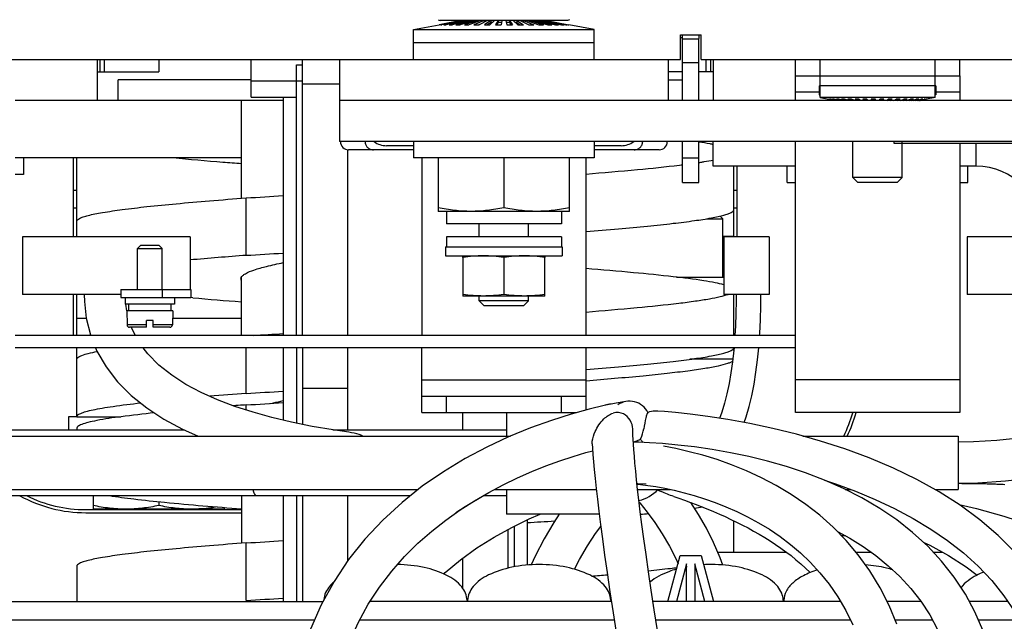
# Model space of a CAD drawing. Header units: millimetres. Extents: x 0 to 1980, y 0 to 1400.
# Tile 9 of 12: x 1159 to 1279, y 644 to 717. Entities that reach past the tile are written whole.
import ezdxf

# ---------------------------------------------------------------- set-up
doc = ezdxf.new("R2010")
doc.units = ezdxf.units.MM
doc.header["$LTSCALE"] = 108.9
doc.layers.get('0').update_dxf_attribs({"linetype": 'CONTINUOUS'})
for name, color, linetype in [('00_COMPONENTS', 7, 'CONTINUOUS'), ('03_AXES', 7, 'CONTINUOUS'), ('3_ALL_AXES', 7, 'CONTINUOUS'), ('AXE', 7, 'CONTINUOUS'), ('CHAMFER', 7, 'CONTINUOUS'), ('DRAFT', 7, 'CONTINUOUS'), ('ROUND', 7, 'CONTINUOUS')]:
    doc.layers.add(name, color=color, linetype=linetype)

msp = doc.modelspace()

# ---------------------------------------------------------------- linework, layer by layer
at = {"color": 7, "linetype": 'Continuous'}
for p, q in [((1212.49, 717.29), (1209.8, 716.76)), ((1212.53, 717.29), (1209.86, 716.76)), ((1212.61, 717.29), (1209.98, 716.76)), ((1212.73, 717.29), (1210.15, 716.76)), ((1212.88, 717.29), (1210.39, 716.76)), ((1213.08, 717.29), (1210.68, 716.76)), ((1213.3, 717.29), (1211.03, 716.76)), ((1213.56, 717.29), (1211.42, 716.76)), ((1213.85, 717.29), (1211.86, 716.76)), ((1214.18, 717.29), (1212.35, 716.76)), ((1212.49, 717.29), (1212.49, 717.28)), ((1212.61, 717.29), (1212.61, 717.26)), ((1212.69, 717.29), (1212.69, 717.28)), ((1214.52, 717.29), (1212.88, 716.76)), ((1212.88, 717.29), (1212.88, 717.24)), ((1213.3, 717.29), (1213.3, 717.22)), ((1214.89, 717.29), (1213.44, 716.76)), ((1213.85, 717.29), (1213.85, 717.19)), ((1215.29, 717.29), (1214.04, 716.76)), ((1214.52, 717.29), (1214.52, 717.15)), ((1215.7, 717.29), (1214.67, 716.76)), ((1215.29, 717.29), (1215.29, 717.08)), ((1216.12, 717.29), (1215.31, 716.76)), ((1216.12, 717.03), (1215.71, 716.76)), ((1216.56, 717.29), (1215.98, 716.76)), ((1216.12, 717.29), (1216.12, 717.03)), ((1216.28, 717.03), (1216.12, 717.03)), ((1217.01, 717.29), (1216.66, 716.76)), ((1217.01, 717.03), (1216.83, 716.76)), ((1217.01, 717.29), (1217.01, 717.03)), ((1217.4, 717.03), (1217.01, 717.03)), ((1217.46, 717.29), (1217.34, 716.76)), ((1217.92, 717.29), (1218.03, 716.76)), ((1218.37, 717.03), (1217.97, 717.03)), ((1218.37, 717.29), (1218.72, 716.76)), ((1218.37, 717.29), (1218.37, 717.03)), ((1218.37, 717.03), (1218.55, 716.76)), ((1218.81, 717.29), (1219.4, 716.76)), ((1219.25, 717.03), (1219.1, 717.03)), ((1219.25, 717.29), (1220.06, 716.76)), ((1219.25, 717.29), (1219.25, 717.03)), ((1219.25, 717.03), (1219.67, 716.76)), ((1219.68, 717.29), (1220.71, 716.76)), ((1220.09, 717.29), (1221.34, 716.76)), ((1220.09, 717.29), (1220.09, 717.08)), ((1220.48, 717.29), (1221.93, 716.76)), ((1220.85, 717.29), (1222.5, 716.76)), ((1220.85, 717.29), (1220.85, 717.15)), ((1221.2, 717.29), (1223.03, 716.76)), ((1221.52, 717.29), (1223.51, 716.76)), ((1221.52, 717.29), (1221.52, 717.19)), ((1221.81, 717.29), (1223.96, 716.76)), ((1222.07, 717.29), (1224.35, 716.76)), ((1222.07, 717.29), (1222.07, 717.22)), ((1222.3, 717.29), (1224.7, 716.76)), ((1222.49, 717.29), (1224.99, 716.76)), ((1222.49, 717.29), (1222.49, 717.24)), ((1222.65, 717.29), (1225.22, 716.76)), ((1222.69, 717.29), (1222.69, 717.28)), ((1222.77, 717.29), (1225.4, 716.76)), ((1222.77, 717.29), (1222.77, 717.26)), ((1222.84, 717.29), (1225.52, 716.76)), ((1222.88, 717.29), (1225.58, 716.76)), ((1222.88, 717.29), (1222.88, 717.28)), ((1206.69, 716.17), (1209.8, 716.77)), ((1206.69, 716.17), (1228.69, 716.17)), ((1206.69, 712.54), (1206.69, 716.17)), ((1209.8, 716.76), (1209.86, 716.76)), ((1209.98, 716.76), (1210.15, 716.76)), ((1210.39, 716.76), (1210.68, 716.76)), ((1211.03, 716.76), (1211.42, 716.76)), ((1211.86, 716.76), (1212.35, 716.76)), ((1212.88, 716.76), (1213.44, 716.76)), ((1214.04, 716.76), (1214.67, 716.76)), ((1214.74, 716.8), (1214.65, 716.76)), ((1215.31, 716.76), (1215.98, 716.76)), ((1216.66, 716.76), (1217.34, 716.76)), ((1218.03, 716.76), (1218.72, 716.76)), ((1219.4, 716.76), (1220.06, 716.76)), ((1220.63, 716.8), (1220.73, 716.76)), ((1220.71, 716.76), (1221.34, 716.76)), ((1221.93, 716.76), (1222.5, 716.76)), ((1223.03, 716.76), (1223.51, 716.76)), ((1223.96, 716.76), (1224.35, 716.76)), ((1224.7, 716.76), (1224.99, 716.76)), ((1225.22, 716.76), (1225.4, 716.76)), ((1225.52, 716.76), (1225.58, 716.76)), ((1228.69, 716.17), (1225.58, 716.77)), ((1228.69, 712.54), (1228.69, 716.17)), ((1228.69, 714.54), (1206.69, 714.54)), ((1239.19, 715.54), (1241.69, 715.54)), ((1239.19, 712.54), (1239.19, 715.54)), ((1239.44, 707.54), (1239.44, 715.54)), ((1239.44, 715.04), (1241.44, 715.04)), ((1241.44, 715.54), (1241.44, 715.07)), ((1241.44, 707.54), (1241.44, 715.04)), ((1241.69, 712.54), (1241.69, 715.54)), ((1126.69, 712.54), (1239.19, 712.54)), ((1168.19, 712.54), (1168.19, 707.54)), ((1169.08, 711.04), (1169.08, 712.54)), ((1175.68, 712.54), (1175.68, 711.04)), ((1186.93, 707.94), (1186.93, 712.54)), ((1193.18, 678.94), (1193.18, 712.54)), ((1197.69, 712.54), (1197.69, 702.54)), ((1237.69, 712.54), (1237.69, 707.54)), ((1239.44, 712.15), (1241.44, 712.15)), ((1241.69, 712.54), (1354.19, 712.54)), ((1242.28, 712.54), (1242.28, 711.04)), ((1243.19, 712.54), (1243.19, 707.54)), ((1253.19, 710.54), (1253.19, 712.54)), ((1256.19, 707.91), (1256.19, 712.54)), ((1270.19, 707.91), (1270.19, 712.54)), ((1273.19, 710.54), (1273.19, 712.54)), ((1168.19, 711.04), (1175.68, 711.04)), ((1192.43, 711.89), (1193.18, 711.89)), ((1192.43, 678.94), (1192.43, 711.89)), ((1239.44, 711.04), (1237.69, 711.04)), ((1243.19, 711.04), (1241.44, 711.04)), ((1186.93, 710.04), (1170.73, 710.04)), ((1170.73, 707.54), (1170.73, 710.04)), ((1186.93, 709.93), (1192.43, 709.93)), ((1193.18, 709.9), (1192.43, 709.9)), ((1237.69, 710.04), (1239.44, 710.04)), ((1270.19, 709.34), (1256.19, 709.34)), ((1190.83, 707.54), (1158.19, 707.54)), ((1185.73, 695.64), (1185.73, 707.54)), ((1186.93, 707.94), (1192.43, 707.94)), ((1190.83, 707.94), (1190.83, 678.94)), ((1352.69, 707.54), (1197.69, 707.54)), ((1270.19, 707.91), (1256.19, 707.91)), ((1256.19, 707.91), (1257.25, 707.69)), ((1257.3, 707.69), (1257.25, 707.69)), ((1258, 707.54), (1257.25, 707.69)), ((1258.04, 707.54), (1257.3, 707.69)), ((1257.52, 707.69), (1257.39, 707.69)), ((1258.12, 707.54), (1257.39, 707.69)), ((1258.23, 707.54), (1257.52, 707.69)), ((1257.92, 707.69), (1257.7, 707.69)), ((1258.39, 707.54), (1257.7, 707.69)), ((1258.58, 707.54), (1257.92, 707.69)), ((1258.47, 707.69), (1258.18, 707.69)), ((1258.81, 707.54), (1258.18, 707.69)), ((1259.07, 707.54), (1258.47, 707.69)), ((1259.17, 707.69), (1258.81, 707.69)), ((1259.36, 707.54), (1258.81, 707.69)), ((1259.68, 707.54), (1259.17, 707.69)), ((1260, 707.69), (1259.57, 707.69)), ((1260.03, 707.54), (1259.57, 707.69)), ((1260.4, 707.54), (1260, 707.69)), ((1260.91, 707.69), (1260.44, 707.69)), ((1260.79, 707.54), (1260.44, 707.69)), ((1261.2, 707.54), (1260.91, 707.69)), ((1261.9, 707.69), (1261.4, 707.69)), ((1261.63, 707.54), (1261.4, 707.69)), ((1262, 707.54), (1261.77, 707.69)), ((1262.06, 707.54), (1261.9, 707.69)), ((1262.93, 707.69), (1262.41, 707.69)), ((1262.51, 707.54), (1262.41, 707.69)), ((1262.67, 707.54), (1262.57, 707.69)), ((1262.96, 707.54), (1262.93, 707.69)), ((1263.42, 707.54), (1263.45, 707.69)), ((1263.96, 707.69), (1263.45, 707.69)), ((1263.7, 707.54), (1263.8, 707.69)), ((1263.87, 707.54), (1263.96, 707.69)), ((1264.31, 707.54), (1264.48, 707.69)), ((1264.38, 707.54), (1264.6, 707.69)), ((1264.98, 707.69), (1264.48, 707.69)), ((1264.75, 707.54), (1264.98, 707.69)), ((1265.18, 707.54), (1265.46, 707.69)), ((1265.93, 707.69), (1265.46, 707.69)), ((1265.59, 707.54), (1265.93, 707.69)), ((1265.98, 707.54), (1266.38, 707.69)), ((1266.35, 707.54), (1266.81, 707.69)), ((1266.81, 707.69), (1266.38, 707.69)), ((1266.7, 707.54), (1267.2, 707.69)), ((1267.02, 707.54), (1267.57, 707.69)), ((1267.57, 707.69), (1267.2, 707.69)), ((1267.31, 707.54), (1267.9, 707.69)), ((1267.57, 707.54), (1268.2, 707.69)), ((1267.8, 707.54), (1268.46, 707.69)), ((1268.2, 707.69), (1267.9, 707.69)), ((1267.99, 707.54), (1268.68, 707.69)), ((1268.14, 707.54), (1268.86, 707.69)), ((1268.26, 707.54), (1268.99, 707.69)), ((1268.34, 707.54), (1269.08, 707.69)), ((1268.38, 707.54), (1269.13, 707.69)), ((1268.68, 707.69), (1268.46, 707.69)), ((1268.99, 707.69), (1268.86, 707.69)), ((1269.13, 707.69), (1269.08, 707.69)), ((1270.19, 707.91), (1269.13, 707.69)), ((1352.69, 702.54), (1197.69, 702.54)), ((1206.69, 702.54), (1206.69, 700.54)), ((1228.69, 702.54), (1228.69, 700.54)), ((1239.44, 697.54), (1239.44, 702.54)), ((1241.44, 697.54), (1241.44, 702.54)), ((1243.19, 699.54), (1243.19, 702.54)), ((1260.19, 698.15), (1260.19, 702.54)), ((1265.19, 702.29), (1265.19, 702.54)), ((1198.68, 678.94), (1198.68, 701.54)), ((1206.69, 701.54), (1198.79, 701.54)), ((1206.69, 702.04), (1203.41, 702.04)), ((1231.96, 702.04), (1228.69, 702.04)), ((1236.59, 701.54), (1228.69, 701.54)), ((1285.19, 702.29), (1265.19, 702.29)), ((1266.19, 698.15), (1266.19, 702.29)), ((1185.73, 700.54), (1158.19, 700.54)), ((1159.19, 700.54), (1159.19, 698.54)), ((1165.28, 690.94), (1165.28, 700.54)), ((1165.68, 690.94), (1165.68, 700.54)), ((1228.69, 700.54), (1206.69, 700.54)), ((1207.69, 700.54), (1207.69, 678.94)), ((1209.69, 700.54), (1209.69, 694.04)), ((1217.69, 700.54), (1217.69, 694.49)), ((1225.69, 694.04), (1225.69, 700.54)), ((1227.69, 678.94), (1227.69, 700.54)), ((1239.44, 700.54), (1241.44, 700.54)), ((1245.68, 691.04), (1245.68, 699.54)), ((1246.08, 690.94), (1246.08, 699.54)), ((1252.19, 697.54), (1252.19, 699.54)), ((1274.19, 697.54), (1274.19, 699.54)), ((1159.19, 698.54), (1158.19, 698.54)), ((1266.19, 698.15), (1260.19, 698.15)), ((1260.8, 697.54), (1260.19, 698.15)), ((1265.58, 697.54), (1266.19, 698.15)), ((1165.28, 696.64), (1165.68, 696.64)), ((1239.44, 697.54), (1241.44, 697.54)), ((1245.68, 696.64), (1246.08, 696.64)), ((1252.19, 697.54), (1253.19, 697.54)), ((1265.58, 697.54), (1260.8, 697.54)), ((1273.19, 697.54), (1274.19, 697.54)), ((1186.31, 688.68), (1186.31, 695.68)), ((1165.68, 694.44), (1165.28, 694.44)), ((1246.08, 694.44), (1245.68, 694.44)), ((1225.69, 694.04), (1209.69, 694.04)), ((1210.69, 694.04), (1210.69, 692.54)), ((1224.69, 694.04), (1224.69, 692.54)), ((1224.69, 692.54), (1210.69, 692.54)), ((1214.69, 690.94), (1214.69, 692.54)), ((1220.69, 690.94), (1220.69, 692.54)), ((1179.49, 690.94), (1159.09, 690.94)), ((1159.09, 690.94), (1159.09, 683.94)), ((1179.49, 690.94), (1179.49, 684.54)), ((1224.69, 690.94), (1210.69, 690.94)), ((1210.69, 690.94), (1210.69, 689.74)), ((1224.69, 690.94), (1224.69, 689.74)), ((1249.98, 690.94), (1244.48, 690.94)), ((1244.48, 690.94), (1244.48, 683.94)), ((1249.98, 690.94), (1249.98, 683.94)), ((1294.49, 690.94), (1274.09, 690.94)), ((1274.09, 690.94), (1274.09, 683.94)), ((1185.73, 678.94), (1185.73, 686.01)), ((1238.72, 686.04), (1244.48, 686.04)), ((1171.07, 684.54), (1179.57, 684.54)), ((1171.07, 684.54), (1171.07, 683.54)), ((1179.57, 684.54), (1179.57, 683.54)), ((1171.07, 683.94), (1159.09, 683.94)), ((1165.28, 678.94), (1165.28, 683.94)), ((1165.68, 678.94), (1165.68, 683.94)), ((1171.07, 683.54), (1179.57, 683.54)), ((1171.57, 683.54), (1171.57, 682.74)), ((1177.57, 683.54), (1177.57, 682.74)), ((1179.82, 683.52), (1179.57, 683.54)), ((1214.69, 683.15), (1214.69, 683.74)), ((1220.69, 683.15), (1220.69, 683.74)), ((1249.98, 683.94), (1244.48, 683.94)), ((1245.68, 678.94), (1245.68, 683.94)), ((1286.07, 683.94), (1274.09, 683.94)), ((1177.57, 682.74), (1171.57, 682.74)), ((1171.78, 681.94), (1171.67, 682.75)), ((1171.97, 682.74), (1171.97, 681.94)), ((1177.16, 682.74), (1177.16, 681.94)), ((1220.69, 683.15), (1214.69, 683.15)), ((1215.3, 682.54), (1214.69, 683.15)), ((1220.08, 682.54), (1215.3, 682.54)), ((1220.08, 682.54), (1220.69, 683.15)), ((1253.19, 678.94), (1158.19, 678.94)), ((1253.19, 677.44), (1158.19, 677.44)), ((1165.68, 669.04), (1165.68, 677.44)), ((1186.31, 671.88), (1186.31, 677.44)), ((1190.83, 677.44), (1190.83, 668.62)), ((1192.43, 677.44), (1192.43, 668.26)), ((1193.18, 677.44), (1193.18, 668.11)), ((1198.68, 667.44), (1198.68, 677.44)), ((1207.69, 669.54), (1207.69, 677.44)), ((1227.69, 669.85), (1227.69, 677.44)), ((1245.68, 677.09), (1245.68, 677.44)), ((1245.56, 676.04), (1240.31, 676.04)), ((1193.18, 672.54), (1198.68, 672.54)), ((1207.69, 671.54), (1227.69, 671.54)), ((1210.69, 669.54), (1210.69, 671.54)), ((1224.69, 669.54), (1224.69, 671.54)), ((1186.31, 669.86), (1186.31, 670.48)), ((1229.9, 670.4), (1228.06, 669.95)), ((1231.35, 670.7), (1229.9, 670.4)), ((1165.67, 669.04), (1164.68, 669.04)), ((1164.68, 669.04), (1164.68, 667.44)), ((1165.68, 669.04), (1171.04, 669.04)), ((1212.68, 667.44), (1212.68, 669.54)), ((1217.99, 669.54), (1217.99, 666.69)), ((1147.42, 667.44), (1178.8, 667.44)), ((1165.68, 667.64), (1165.68, 667.44)), ((1196.88, 667.44), (1217.99, 667.44)), ((1198.8, 667.15), (1196.91, 667.43)), ((1234.13, 665.93), (1233.45, 665.94)), ((1235.41, 665.88), (1234.13, 665.93)), ((1237.02, 665.77), (1235.41, 665.88)), ((1227.68, 664.67), (1228.51, 664.9)), ((1272.99, 660.94), (1273.21, 660.94)), ((1273.21, 660.94), (1273.43, 660.93)), ((1273.43, 660.93), (1273.64, 660.93)), ((1273.64, 660.93), (1273.86, 660.93)), ((1273.86, 660.93), (1274.07, 660.93)), ((1274.07, 660.93), (1274.28, 660.93)), ((1274.28, 660.93), (1274.49, 660.93)), ((1274.49, 660.93), (1274.7, 660.93)), ((1274.7, 660.93), (1274.91, 660.92)), ((1274.91, 660.92), (1275.12, 660.92)), ((1275.12, 660.92), (1275.32, 660.92)), ((1275.32, 660.92), (1275.53, 660.91)), ((1275.53, 660.91), (1275.73, 660.91)), ((1275.73, 660.91), (1275.94, 660.9)), ((1275.94, 660.9), (1276.14, 660.9)), ((1276.14, 660.9), (1276.34, 660.9)), ((1276.34, 660.9), (1276.54, 660.89)), ((1276.54, 660.89), (1276.74, 660.88)), ((1276.74, 660.88), (1276.94, 660.88)), ((1276.94, 660.88), (1277.14, 660.87)), ((1277.14, 660.87), (1277.33, 660.87)), ((1277.33, 660.87), (1277.53, 660.86)), ((1277.53, 660.86), (1277.72, 660.85)), ((1277.72, 660.85), (1277.92, 660.85)), ((1277.92, 660.85), (1278.11, 660.84)), ((1278.11, 660.84), (1278.3, 660.83)), ((1278.3, 660.83), (1278.49, 660.82)), ((1278.49, 660.82), (1278.68, 660.81)), ((1112.99, 659.44), (1206.33, 659.44)), ((1167.68, 659.44), (1167.68, 657.79)), ((1185.73, 659.44), (1185.73, 653.64)), ((1190.83, 659.44), (1190.83, 646.54)), ((1192.43, 659.44), (1192.43, 646.54)), ((1193.18, 659.44), (1193.18, 646.54)), ((1198.68, 651.48), (1198.68, 659.44)), ((1215.17, 659.44), (1217.99, 659.44)), ((1217.99, 660.19), (1217.99, 657.19)), ((1175.68, 658.7), (1175.68, 658.24)), ((1234.16, 658.65), (1234.24, 658.56)), ((1166.78, 657.74), (1185.73, 657.74)), ((1166.78, 657.36), (1185.73, 657.36)), ((1183.68, 657.79), (1167.68, 657.79)), ((1183.68, 657.79), (1183.68, 657.99)), ((1229.3, 657.19), (1217.99, 657.19)), ((1220.53, 656.48), (1220.53, 650.98)), ((1245.68, 652.54), (1245.68, 656.38)), ((1218.18, 655.3), (1218.18, 650.59)), ((1218.93, 655.69), (1218.93, 650.77)), ((1186.31, 646.68), (1186.31, 653.68)), ((1259.27, 654.54), (1258.82, 654.54)), ((1237.84, 653.3), (1238.65, 651.72)), ((1212.68, 648.17), (1212.68, 651.82)), ((1221.49, 652.06), (1221.02, 651.01)), ((1237.67, 646.54), (1239.17, 652.14)), ((1238.65, 651.72), (1238.9, 651.13)), ((1239.94, 651.14), (1238.71, 646.54)), ((1239.17, 652.14), (1241.71, 652.14)), ((1239.94, 646.54), (1239.94, 651.14)), ((1242.17, 646.54), (1240.94, 651.14)), ((1240.94, 651.14), (1240.94, 646.54)), ((1241.71, 652.14), (1243.21, 646.54)), ((1165.68, 650.84), (1165.68, 646.54)), ((1269.54, 644.93), (1270.5, 643.16))]:
    msp.add_line(p, q, dxfattribs=at)
at = {"color": 9, "linetype": 'Continuous'}
for p, q in [((1239.19, 715.19), (1239.44, 715.19)), ((1168.48, 712.54), (1168.48, 711.04)), ((1242.88, 711.04), (1242.88, 712.54)), ((1197.69, 709.54), (1193.18, 709.54)), ((1256.09, 708.54), (1253.19, 708.54)), ((1273.19, 708.54), (1270.29, 708.54)), ((1266.19, 702.29), (1266.19, 702.54)), ((1275.19, 699.54), (1275.19, 702.29)), ((1244.35, 691.04), (1245.68, 691.04)), ((1176.07, 684.54), (1176.07, 683.54)), ((1207.69, 673.54), (1227.69, 673.54)), ((1273.19, 673.54), (1253.19, 673.54)), ((1275.19, 649.84), (1275.19, 649.68))]:
    msp.add_line(p, q, dxfattribs=at)
at = {"color": 3, "linetype": 'Continuous'}
for p, q in [((1253.19, 710.54), (1273.19, 710.54)), ((1253.19, 707.54), (1253.19, 710.54)), ((1273.19, 710.54), (1273.19, 707.54)), ((1253.19, 669.54), (1253.19, 702.54)), ((1273.19, 702.29), (1273.19, 669.54)), ((1253.19, 699.54), (1243.19, 699.54)), ((1275.19, 699.54), (1273.19, 699.54)), ((1165.68, 681.04), (1166.85, 681.04)), ((1177.35, 681.04), (1185.73, 681.04)), ((1207.69, 669.54), (1226.53, 669.54)), ((1273.19, 669.54), (1253.19, 669.54)), ((1243.74, 652.54), (1252.12, 652.54)), ((1260.58, 652.54), (1262.41, 652.54)), ((1269.98, 652.54), (1271.15, 652.54))]:
    msp.add_line(p, q, dxfattribs=at)
at = {"color": 7, "linetype": 'Continuous'}
for points in [[(1166.59, 683.94), (1166.61, 683.09), (1166.84, 681.06), (1167.35, 679.02), (1167.38, 678.94)], [(1245.98, 683.94), (1245.98, 683.16), (1245.95, 681.62), (1245.89, 680.11), (1245.82, 678.94)], [(1248.83, 678.94), (1248.85, 679.19), (1248.93, 680.85), (1248.97, 682.54), (1248.98, 683.94)], [(1272.99, 660.94), (1275.39, 660.99), (1278.77, 661.22), (1281.98, 661.6), (1285.04, 662.1), (1288, 662.71), (1290.82, 663.43), (1293.53, 664.25), (1296.12, 665.17), (1298.58, 666.2), (1300.92, 667.33), (1303.12, 668.59), (1305.16, 669.97), (1307.03, 671.49), (1308.69, 673.13), (1310.13, 674.92), (1311.31, 676.83), (1312.19, 678.84), (1312.76, 680.9), (1313.04, 682.97), (1313.07, 683.94)], [(1308.07, 683.94), (1308.03, 683), (1307.73, 681.32), (1307.12, 679.63), (1306.19, 678.01), (1305.02, 676.52), (1303.62, 675.15), (1302.06, 673.9), (1300.36, 672.76), (1298.53, 671.73), (1296.6, 670.79), (1294.56, 669.93), (1292.43, 669.15), (1290.21, 668.45), (1287.89, 667.83), (1285.48, 667.28), (1282.98, 666.81), (1280.4, 666.43), (1277.71, 666.15), (1274.87, 665.97), (1272.99, 665.94)], [(1172.82, 678.94), (1172.38, 679.78), (1172.31, 680)], [(1167.98, 677.44), (1168.15, 677.02), (1169.26, 675.1), (1170.65, 673.3), (1172.31, 671.64), (1174.2, 670.12), (1176.3, 668.76), (1178.57, 667.54), (1180.47, 666.69)], [(1196.91, 667.43), (1194.33, 667.87), (1191.84, 668.38), (1189.45, 668.95), (1187.15, 669.59), (1184.94, 670.3), (1182.84, 671.1), (1180.85, 671.99), (1178.98, 672.98), (1177.25, 674.09), (1175.69, 675.32), (1174.33, 676.69), (1173.77, 677.44)], [(1245.71, 677.44), (1245.68, 677.16), (1245.53, 675.74), (1245.34, 674.37), (1245.11, 673.07), (1244.84, 671.83), (1244.55, 670.68), (1244.22, 669.61), (1243.93, 668.84)], [(1246.94, 668.33), (1247.18, 669.04), (1247.55, 670.28), (1247.87, 671.59), (1248.15, 672.99), (1248.38, 674.45), (1248.58, 675.98), (1248.72, 677.44)], [(1232.73, 670.92), (1232.31, 670.87), (1231.35, 670.7)], [(1228.06, 669.95), (1225.89, 669.36), (1223.48, 668.6), (1220.92, 667.68), (1218.27, 666.6), (1215.61, 665.35), (1212.96, 663.94), (1210.33, 662.35), (1207.76, 660.58), (1205.29, 658.61), (1202.94, 656.45), (1200.77, 654.13), (1198.79, 651.65), (1197.01, 648.98), (1195.45, 646.15), (1194.13, 643.18), (1193.07, 640.09)], [(1273.24, 658.28), (1270.68, 659.91), (1267.98, 661.41), (1265.12, 662.79), (1262.17, 664.03), (1259.21, 665.13), (1256.23, 666.08), (1253.3, 666.91), (1250.42, 667.61), (1247.62, 668.2), (1244.96, 668.69), (1242.51, 669.07), (1240.36, 669.35), (1238.58, 669.55), (1237.26, 669.67), (1236.43, 669.72), (1236.1, 669.73)], [(1233.58, 664.24), (1233.52, 665.01), (1233.47, 665.7), (1233.43, 666.29), (1233.4, 666.81), (1233.39, 667.24), (1233.38, 667.55)], [(1228.45, 665.75), (1228.48, 665.22), (1228.54, 664.44), (1228.61, 663.57)], [(1275.99, 643.04), (1275.03, 645.28), (1273.88, 647.43), (1272.52, 649.5), (1270.99, 651.45), (1269.29, 653.27), (1267.46, 654.95), (1265.52, 656.48), (1263.46, 657.87), (1261.29, 659.15), (1259.04, 660.29), (1256.73, 661.31), (1254.4, 662.2), (1252.09, 662.97), (1249.8, 663.63), (1247.53, 664.19), (1245.29, 664.66), (1243.06, 665.05), (1240.91, 665.36), (1238.87, 665.6), (1237.02, 665.77)], [(1265.53, 643.79), (1264.6, 646.05), (1263.5, 648.22), (1262.24, 650.29), (1260.84, 652.22), (1259.36, 653.98), (1257.78, 655.59), (1256.15, 657.05), (1254.45, 658.37), (1252.68, 659.58), (1250.86, 660.66), (1249.04, 661.62), (1247.22, 662.46), (1245.42, 663.19), (1243.64, 663.82), (1241.91, 664.35), (1240.24, 664.79), (1238.64, 665.16), (1237.12, 665.45)], [(1204.03, 650.25), (1205.61, 652.03), (1207.23, 653.64), (1208.9, 655.12), (1210.61, 656.46), (1212.35, 657.69), (1214.1, 658.81), (1215.86, 659.83), (1217.61, 660.76), (1219.36, 661.6), (1221.1, 662.37), (1222.81, 663.05), (1224.49, 663.66), (1226.12, 664.2), (1227.68, 664.67)], [(1233.97, 660.2), (1233.85, 661.37), (1233.74, 662.43), (1233.65, 663.39), (1233.58, 664.24)], [(1228.61, 663.57), (1228.7, 662.6), (1228.81, 661.52), (1228.93, 660.32), (1229.08, 659.01), (1229.25, 657.55), (1229.45, 655.94), (1229.69, 654.16), (1229.95, 652.21), (1230.26, 650.07), (1230.61, 647.71), (1231, 645.18), (1231.42, 642.53), (1231.87, 639.78), (1232.31, 637.18)], [(1233.9, 660.91), (1233.98, 660.91), (1235.03, 660.87)], [(1233.9, 660.85), (1234.32, 660.81), (1235.2, 660.69), (1236.2, 660.53), (1237.28, 660.33), (1238.42, 660.09), (1239.62, 659.79), (1240.85, 659.45), (1242.12, 659.05), (1243.41, 658.6), (1244.72, 658.09), (1246.04, 657.51), (1247.37, 656.86), (1248.7, 656.14), (1250.02, 655.34), (1251.31, 654.46), (1252.58, 653.5), (1253.8, 652.46), (1255, 651.32), (1256.16, 650.04), (1257.29, 648.64), (1258.35, 647.1), (1259.31, 645.45), (1260.17, 643.7)], [(1256.71, 661.32), (1258.07, 660.87), (1260.49, 659.98), (1262.9, 658.97), (1265.26, 657.86), (1267.54, 656.65), (1269.69, 655.36), (1271.72, 653.97), (1273.65, 652.47), (1275.44, 650.85), (1277.09, 649.1), (1278.58, 647.25), (1279.88, 645.3)], [(1215.3, 659.44), (1212.97, 658.08), (1211.83, 657.33)], [(1237.34, 637.39), (1237.29, 637.67), (1236.83, 640.41), (1236.4, 643.03), (1236, 645.55), (1235.63, 647.94), (1235.3, 650.18), (1235, 652.26), (1234.73, 654.17), (1234.5, 655.91), (1234.3, 657.48), (1234.13, 658.91), (1233.97, 660.2)], [(1234.24, 658.56), (1235.15, 657.43), (1236.07, 656.16), (1236.97, 654.79), (1237.84, 653.3)], [(1238.37, 659.33), (1239.01, 659.12), (1239.7, 658.87), (1240.4, 658.62), (1241.1, 658.36), (1241.81, 658.08), (1242.51, 657.8), (1243.22, 657.5), (1243.93, 657.2), (1244.63, 656.88), (1245.34, 656.55), (1246.03, 656.21), (1246.73, 655.86), (1247.42, 655.5), (1248.1, 655.12), (1248.78, 654.73), (1249.45, 654.33), (1250.11, 653.92), (1250.76, 653.49), (1251.4, 653.05), (1252.03, 652.6), (1252.65, 652.13), (1253.25, 651.64), (1253.84, 651.14), (1254.42, 650.62), (1254.98, 650.07), (1254.99, 650.06)], [(1244.33, 650.99), (1244.02, 651.86), (1243.22, 653.73), (1242.34, 655.49), (1241.39, 657.15), (1240.46, 658.6)], [(1273.13, 658.35), (1275.24, 657.87), (1278.55, 656.95), (1281.7, 655.91), (1284.68, 654.74), (1287.47, 653.4), (1290.08, 651.89), (1292.44, 650.2), (1292.9, 649.79)], [(1285.81, 643.18), (1284.69, 645.66), (1283.34, 648.06), (1281.74, 650.36), (1279.91, 652.54), (1277.87, 654.59), (1275.64, 656.5), (1273.24, 658.28)], [(1218.64, 655.55), (1220.76, 656.6), (1222.09, 657.19)], [(1224.44, 657.19), (1223.77, 656.17), (1222.59, 654.18), (1221.49, 652.06)], [(1214.41, 653.07), (1216.5, 654.37), (1218.64, 655.55)], [(1226.29, 650.48), (1226.91, 651.66), (1227.87, 653.31), (1228.86, 654.82), (1229.48, 655.7)], [(1258.29, 655.08), (1259.81, 654.24), (1261.43, 653.23), (1262.99, 652.13), (1264.49, 650.91), (1265.91, 649.59), (1267.23, 648.15), (1268.45, 646.6), (1269.54, 644.93)], [(1268.75, 653.77), (1269.57, 653.39), (1271.84, 652.16), (1273.97, 650.79), (1275.31, 649.74)], [(1210.37, 649.89), (1210.54, 650.06), (1212.41, 651.63), (1214.41, 653.07)], [(1198, 639.12), (1198.88, 641.6), (1199.95, 643.97), (1201.18, 646.22), (1202.55, 648.31), (1204.03, 650.25)]]:
    msp.add_lwpolyline(points, dxfattribs=at)
for centre, radius, start, end in [((1198.79, 702.54), 1, 180, 270), ((1203.41, 704.66), 2.62, 234.1849, 270), ((1231.96, 704.66), 2.62, 270, 305.8151), ((1236.59, 702.54), 1, 270, 360), ((1224.99, 815.68), 116.86, 276.9226, 277.1079), ((1232.66, 758.85), 59.51, 278.4922, 278.7123), ((1143.85, 1421.25), 726.81, 273.34934, 273.70594), ((1227.15, 146.67), 543.55, 94.3086, 95.0307), ((1143.85, 1414.26), 726.81, 273.34934, 273.70594), ((1232.03, 1285.37), 604.11, 265.04172, 265.60395), ((1143.56, 1408.98), 731.34, 273.41752, 273.70527), ((1234.7, 35.39), 638.33, 94.34706, 94.74662), ((1143.85, 1397.5), 726.86, 273.34935, 273.70592), ((1143.85, 1396.04), 726.8, 273.34933, 273.70594), ((1230.88, 668.09), 2.5, 93.7647, 110.433), ((1232.99, 668.44), 2.5, 26.6654, 124.7442), ((1236.08, 667.54), 2.2, 89.4903, 112.943), ((1244.58, 673.94), 16.2, 333.4055, 344.2238), ((1244.58, 673.94), 16.58, 334.0505, 344.6046), ((1232.91, 668.55), 2.63, 281.7869, 288.5411), ((1232.91, 668.57), 2.64, 288.6144, 295.232), ((1232.87, 668.65), 2.74, 295.1825, 301.2426), ((1166.78, 673.94), 16.58, 241.0552, 270), ((1166.78, 673.94), 16.2, 243.5553, 270), ((1251.15, 692.89), 35.93, 245.8216, 246.5431), ((1208.8, 923.82), 267.87, 275.473, 275.6725), ((1232.38, 718.57), 61.25, 277.9913, 278.9085), ((1267.9, -75.47), 733.11, 93.44398, 93.70505), ((1143.85, 1379.25), 726.81, 273.34934, 273.70594), ((1185.88, 1173.71), 525.78, 274.6338, 274.8469), ((1143.85, 1372.24), 726.8, 273.34933, 273.70594)]:
    msp.add_arc(centre, radius, start, end, dxfattribs=at)
at = {"color": 3, "linetype": 'Continuous'}
msp.add_arc((1275.19, 691.54), 8, 0, 90, dxfattribs=at)
at = {"color": 7, "linetype": 'Continuous'}
for points, knots in [([(1200.79, 702.54), (1200.79, 702.4), (1200.84, 702.14), (1201.07, 701.81), (1201.41, 701.59), (1201.68, 701.54), (1201.81, 701.54)], [0, 0, 0, 0, 0.249949, 0.499892, 0.749894, 1, 1, 1, 1]), ([(1233.56, 701.54), (1233.7, 701.54), (1233.96, 701.59), (1234.3, 701.81), (1234.53, 702.14), (1234.59, 702.4), (1234.59, 702.54)], [0, 0, 0, 0, 0.250106, 0.500108, 0.750051, 1, 1, 1, 1]), ([(1243.2, 702.18), (1243.06, 702.21), (1242.48, 702.32), (1241.9, 702.41), (1241.44, 702.48)], [0, 0, 0, 0, 0.226731, 1, 1, 1, 1]), ([(1185.73, 699.83), (1184.98, 699.89), (1182.2, 700.11), (1179.42, 700.34), (1177.39, 700.54)], [0, 0, 0, 0, 0.26826, 1, 1, 1, 1]), ([(1241.67, 700.03), (1241.81, 700.05), (1242.32, 700.13), (1242.83, 700.22), (1243.19, 700.29)], [0, 0, 0, 0, 0.270729, 1, 1, 1, 1]), ([(1227.69, 698.59), (1229.78, 698.76), (1233.58, 699.08), (1237.37, 699.47), (1239.07, 699.68)], [0, 0, 0, 0, 0.550344, 1, 1, 1, 1]), ([(1165.68, 692.84), (1165.68, 692.9), (1165.78, 693.06), (1166.07, 693.22), (1166.52, 693.4), (1167.14, 693.57), (1167.93, 693.74), (1169.3, 693.99), (1171.42, 694.3), (1174.4, 694.65), (1177.94, 694.99), (1181.97, 695.35), (1184.82, 695.57), (1186.31, 695.68)], [0, 0, 0, 0, 0.009476, 0.024707, 0.047377, 0.077882, 0.116282, 0.162501, 0.277732, 0.421784, 0.592219, 0.786085, 1, 1, 1, 1]), ([(1213.69, 694.04), (1213.02, 694.04), (1211.67, 694.12), (1210.35, 694.35), (1209.69, 694.49)], [0, 0, 0, 0, 0.499234, 1, 1, 1, 1]), ([(1217.69, 694.49), (1217.03, 694.35), (1215.7, 694.12), (1214.36, 694.04), (1213.69, 694.04)], [0, 0, 0, 0, 0.500766, 1, 1, 1, 1]), ([(1221.69, 694.04), (1221.02, 694.04), (1219.67, 694.12), (1218.35, 694.35), (1217.69, 694.49)], [0, 0, 0, 0, 0.499234, 1, 1, 1, 1]), ([(1225.69, 694.49), (1225.03, 694.35), (1223.7, 694.12), (1222.36, 694.04), (1221.69, 694.04)], [0, 0, 0, 0, 0.500766, 1, 1, 1, 1]), ([(1227.69, 691.59), (1229.01, 691.7), (1231.51, 691.91), (1235.04, 692.23), (1238.13, 692.56), (1240.72, 692.88), (1242.55, 693.16), (1243.74, 693.39), (1244.42, 693.56), (1244.95, 693.72), (1245.34, 693.88), (1245.59, 694.03), (1245.68, 694.17), (1245.68, 694.24)], [0, 0, 0, 0, 0.216004, 0.41052, 0.580636, 0.723836, 0.838066, 0.883834, 0.921865, 0.952123, 0.974708, 0.99008, 1, 1, 1, 1]), ([(1185.72, 686.01), (1185.76, 686.09), (1185.91, 686.27), (1186.42, 686.6), (1187.4, 686.98), (1188.94, 687.4), (1190.15, 687.66), (1190.83, 687.8)], [0, 0, 0, 0, 0.052038, 0.12257, 0.328356, 0.622565, 1, 1, 1, 1]), ([(1244.48, 685.09), (1244.13, 685.19), (1243.32, 685.37), (1241.26, 685.73), (1237.95, 686.14), (1233.17, 686.62), (1229.62, 686.92), (1227.69, 687.08)], [0, 0, 0, 0, 0.064712, 0.148271, 0.36945, 0.656569, 1, 1, 1, 1]), ([(1227.69, 681.79), (1229.76, 681.96), (1233.53, 682.28), (1237.97, 682.73), (1240.91, 683.11), (1242.6, 683.37), (1243.92, 683.63), (1244.67, 683.83), (1244.98, 683.94)], [0, 0, 0, 0, 0.357048, 0.649683, 0.768177, 0.866566, 0.944002, 1, 1, 1, 1]), ([(1227.69, 674.79), (1229.01, 674.9), (1231.51, 675.11), (1235.04, 675.43), (1238.13, 675.76), (1240.72, 676.08), (1242.55, 676.36), (1243.74, 676.59), (1244.42, 676.76), (1244.95, 676.92), (1245.34, 677.08), (1245.59, 677.23), (1245.68, 677.37), (1245.68, 677.44)], [0, 0, 0, 0, 0.216004, 0.41052, 0.580636, 0.723836, 0.838066, 0.883834, 0.921865, 0.952123, 0.974708, 0.99008, 1, 1, 1, 1]), ([(1165.68, 676.04), (1165.68, 676.13), (1165.82, 676.28), (1166.05, 676.4), (1166.46, 676.58), (1167.18, 676.78), (1167.81, 676.91), (1168.17, 676.98)], [0, 0, 0, 0, 0.103942, 0.18772, 0.296875, 0.594761, 1, 1, 1, 1]), ([(1245.54, 675.82), (1245.47, 675.75), (1245.26, 675.64), (1244.68, 675.42), (1243.63, 675.16), (1242.02, 674.87), (1239.95, 674.58), (1237.43, 674.28), (1233.31, 673.86), (1230.02, 673.58), (1227.7, 673.39)], [0, 0, 0, 0, 0.016164, 0.03863, 0.103307, 0.194331, 0.310866, 0.451572, 0.614732, 1, 1, 1, 1]), ([(1165.68, 669.04), (1165.68, 669.12), (1165.78, 669.25), (1165.97, 669.36), (1166.3, 669.52), (1166.87, 669.7), (1167.74, 669.91), (1168.84, 670.11), (1170.77, 670.41), (1172.33, 670.6), (1173.44, 670.73)], [0, 0, 0, 0, 0.030517, 0.053951, 0.084091, 0.165676, 0.276299, 0.415798, 0.583559, 1, 1, 1, 1]), ([(1186.31, 670.48), (1186.18, 670.47), (1185.67, 670.44), (1185.16, 670.4), (1184.77, 670.37)], [0, 0, 0, 0, 0.252365, 1, 1, 1, 1]), ([(1189.28, 670.67), (1189.4, 670.69), (1189.91, 670.81), (1190.43, 670.92), (1190.82, 671)], [0, 0, 0, 0, 0.235914, 1, 1, 1, 1]), ([(1175.13, 669.51), (1173.78, 669.37), (1171.44, 669.11), (1168.74, 668.72), (1167.14, 668.37), (1166.45, 668.17), (1166.04, 668), (1165.81, 667.87), (1165.68, 667.73), (1165.68, 667.64)], [0, 0, 0, 0, 0.416501, 0.725203, 0.83644, 0.91823, 0.948223, 0.971269, 1, 1, 1, 1]), ([(1228.81, 667.24), (1229.07, 667.8), (1229.67, 668.71), (1230.57, 669.36), (1231, 669.49)], [0, 0, 0, 0, 0.583432, 1, 1, 1, 1]), ([(1233.38, 667.55), (1233.37, 668.26), (1232.66, 669.52), (1231.41, 669.61), (1231, 669.49)], [0, 0, 0, 0, 0.626672, 1, 1, 1, 1]), ([(1235.22, 669.56), (1235.17, 669.48), (1235.07, 669.27), (1234.89, 668.61), (1234.81, 668.02), (1234.72, 667.58)], [0, 0, 0, 0, 0.127996, 0.345421, 1, 1, 1, 1]), ([(1200.46, 666.69), (1200.34, 666.76), (1199.81, 666.99), (1199.24, 667.09), (1198.8, 667.15)], [0, 0, 0, 0, 0.235644, 1, 1, 1, 1]), ([(1228.45, 665.75), (1228.44, 665.86), (1228.47, 666.37), (1228.64, 666.87), (1228.81, 667.24)], [0, 0, 0, 0, 0.207958, 1, 1, 1, 1]), ([(1234.29, 666.31), (1234.31, 666.34), (1234.55, 666.72), (1234.64, 667.18), (1234.72, 667.58)], [0, 0, 0, 0, 0.072558, 1, 1, 1, 1]), ([(1234.29, 666.31), (1234.31, 666.28), (1234.42, 666.14), (1234.55, 666), (1234.66, 665.91)], [0, 0, 0, 0, 0.215024, 1, 1, 1, 1]), ([(1169.64, 659.44), (1170.63, 659.28), (1172.88, 658.99), (1178.24, 658.43), (1182.61, 658.07), (1185.72, 657.83)], [0, 0, 0, 0, 0.187004, 0.419542, 1, 1, 1, 1]), ([(1171.68, 657.79), (1171.01, 657.79), (1169.66, 657.87), (1168.33, 658.1), (1167.68, 658.24)], [0, 0, 0, 0, 0.499234, 1, 1, 1, 1]), ([(1175.68, 658.24), (1175.02, 658.1), (1173.69, 657.87), (1172.35, 657.79), (1171.68, 657.79)], [0, 0, 0, 0, 0.500766, 1, 1, 1, 1]), ([(1179.68, 657.79), (1179.01, 657.79), (1177.66, 657.87), (1176.33, 658.1), (1175.68, 658.24)], [0, 0, 0, 0, 0.499234, 1, 1, 1, 1]), ([(1182.78, 658.06), (1182.52, 658.02), (1181.5, 657.86), (1180.46, 657.79), (1179.68, 657.79)], [0, 0, 0, 0, 0.250524, 1, 1, 1, 1]), ([(1186.31, 653.68), (1184.82, 653.57), (1181.97, 653.35), (1177.94, 652.99), (1174.4, 652.65), (1171.42, 652.3), (1169.3, 651.99), (1167.93, 651.74), (1167.14, 651.57), (1166.52, 651.4), (1166.07, 651.22), (1165.78, 651.06), (1165.68, 650.9), (1165.68, 650.84)], [0, 0, 0, 0, 0.213915, 0.407781, 0.578216, 0.722268, 0.837499, 0.883718, 0.922118, 0.952623, 0.975293, 0.990524, 1, 1, 1, 1]), ([(1238.78, 650.64), (1238.51, 650.61), (1237.35, 650.47), (1236.18, 650.35), (1235.29, 650.26)], [0, 0, 0, 0, 0.233232, 1, 1, 1, 1])]:
    msp.add_open_spline(points, degree=3, knots=knots, dxfattribs=at)
for points in [[(1185.68, 685.84), (1185.68, 685.89), (1185.69, 685.96), (1185.72, 686.01)], [(1185.72, 685.66), (1185.69, 685.71), (1185.68, 685.78), (1185.68, 685.84)], [(1238.37, 659.33), (1237.85, 659.5), (1237.35, 659.71), (1236.85, 659.93)]]:
    msp.add_open_spline(points, degree=3, dxfattribs=at)
at = {"color": 9, "linetype": 'Continuous'}
msp.add_open_spline([(1187.15, 660.18), (1187.19, 659.99), (1187.24, 659.75), (1187.41, 659.44), (1187.5, 659.44)], degree=3, knots=[0, 0, 0, 0, 0.687022, 1, 1, 1, 1], dxfattribs=at)
at = {"layer": '00_COMPONENTS', "color": 3, "linetype": 'Continuous'}
for p, q in [((1011.94, 646.54), (1195.66, 646.54)), ((1230.79, 646.54), (1201.39, 646.54)), ((1258.68, 646.54), (1235.85, 646.54)), ((1268.49, 646.54), (1264.35, 646.54)), ((1279.06, 646.54), (1274.35, 646.54))]:
    msp.add_line(p, q, dxfattribs=at)
at = {"layer": '00_COMPONENTS', "color": 9, "linetype": 'Continuous'}
for p, q in [((1194.62, 644.29), (1039.44, 644.29)), ((1231.14, 644.29), (1200.12, 644.29)), ((1259.89, 644.29), (1236.2, 644.29)), ((1269.89, 644.29), (1265.33, 644.29)), ((1280.43, 644.29), (1275.45, 644.29))]:
    msp.add_line(p, q, dxfattribs=at)
at = {"layer": '03_AXES', "color": 7, "linetype": 'Continuous'}
for p, q in [((1008.94, 666.69), (1218.49, 666.69)), ((1254.09, 666.69), (1272.99, 666.69)), ((1272.99, 666.69), (1272.99, 660.19)), ((1008.94, 660.19), (1207.27, 660.19)), ((1216.52, 660.19), (1228.95, 660.19)), ((1233.98, 660.19), (1237.96, 660.19)), ((1259.25, 660.19), (1259.93, 660.19)), ((1270.19, 660.19), (1272.99, 660.19)), ((1213.2, 646.7), (1213.2, 646.54)), ((1213.28, 646.7), (1213.28, 646.54)), ((1230.7, 646.7), (1230.7, 646.54)), ((1251.7, 646.7), (1251.7, 646.54)), ((1251.78, 646.7), (1251.78, 646.54))]:
    msp.add_line(p, q, dxfattribs=at)
for centre, radius, start, end in [((1232.99, 663.44), 4.75, 283.9786, 316.8264), ((1242.99, 633.81), 17.24, 90.0034, 93.2739), ((1242.67, 636.14), 14.89, 100.2989, 101.0068)]:
    msp.add_arc(centre, radius, start, end, dxfattribs=at)
for points, knots in [([(1213.2, 646.7), (1213.2, 647.28), (1212.58, 648.62), (1210.6, 649.93), (1207.89, 650.82), (1205.83, 651.03), (1204.73, 651.05)], [0, 0, 0, 0, 0.171757, 0.396286, 0.679739, 1, 1, 1, 1]), ([(1221.99, 651.05), (1220.87, 651.05), (1218.75, 650.85), (1215.97, 649.98), (1213.93, 648.66), (1213.28, 647.29), (1213.28, 646.7)], [0, 0, 0, 0, 0.319642, 0.603851, 0.828868, 1, 1, 1, 1]), ([(1230.7, 646.7), (1230.7, 647.29), (1230.05, 648.66), (1228, 649.98), (1225.22, 650.85), (1223.11, 651.05), (1221.99, 651.05)], [0, 0, 0, 0, 0.171132, 0.396149, 0.680358, 1, 1, 1, 1]), ([(1251.7, 646.7), (1251.7, 647.29), (1251.05, 648.66), (1249, 649.98), (1246.22, 650.85), (1244.11, 651.05), (1242.99, 651.05)], [0, 0, 0, 0, 0.171132, 0.396149, 0.680358, 1, 1, 1, 1]), ([(1265.05, 650.4), (1264.8, 650.48), (1263.71, 650.78), (1262.59, 650.94), (1261.73, 651.01)], [0, 0, 0, 0, 0.23899, 1, 1, 1, 1]), ([(1238.72, 650.49), (1238.4, 650.4), (1237.25, 650.03), (1236.15, 649.47), (1235.48, 648.9)], [0, 0, 0, 0, 0.278862, 1, 1, 1, 1]), ([(1255.85, 650.38), (1255.27, 650.2), (1254.21, 649.78), (1252.89, 648.91), (1252, 647.88), (1251.78, 647.07), (1251.78, 646.7)], [0, 0, 0, 0, 0.314491, 0.583739, 0.807302, 1, 1, 1, 1]), ([(1276.12, 650.12), (1275.82, 650.01), (1274.79, 649.55), (1273.83, 648.88), (1273.34, 648.23)], [0, 0, 0, 0, 0.286029, 1, 1, 1, 1]), ([(1196.95, 648.88), (1196.77, 648.73), (1196.2, 648.16), (1195.8, 647.36), (1195.78, 646.78)], [0, 0, 0, 0, 0.284768, 1, 1, 1, 1])]:
    msp.add_open_spline(points, degree=3, knots=knots, dxfattribs=at)
at = {"layer": '3_ALL_AXES', "color": 7, "linetype": 'Continuous'}
for p, q in [((1209.69, 717.38), (1209.94, 717.29)), ((1225.44, 717.29), (1209.94, 717.29)), ((1225.69, 717.38), (1225.44, 717.29)), ((1242.34, 693.14), (1244.35, 693.14)), ((1244.35, 693.14), (1244.02, 693.47)), ((1244.35, 686.04), (1244.35, 693.14)), ((1212.69, 688.43), (1212.69, 683.74)), ((1217.69, 688.43), (1217.69, 683.94)), ((1222.69, 683.74), (1222.69, 688.43)), ((1222.69, 683.74), (1212.69, 683.74))]:
    msp.add_line(p, q, dxfattribs=at)
for points, knots in [([(1215.19, 683.74), (1214.77, 683.74), (1213.93, 683.77), (1213.1, 683.88), (1212.69, 683.94)], [0, 0, 0, 0, 0.499581, 1, 1, 1, 1]), ([(1217.69, 683.94), (1217.27, 683.88), (1216.44, 683.77), (1215.61, 683.74), (1215.19, 683.74)], [0, 0, 0, 0, 0.500419, 1, 1, 1, 1]), ([(1220.19, 683.74), (1219.77, 683.74), (1218.93, 683.77), (1218.1, 683.88), (1217.69, 683.94)], [0, 0, 0, 0, 0.499581, 1, 1, 1, 1]), ([(1222.69, 683.94), (1222.27, 683.88), (1221.44, 683.77), (1220.61, 683.74), (1220.19, 683.74)], [0, 0, 0, 0, 0.500419, 1, 1, 1, 1])]:
    msp.add_open_spline(points, degree=3, knots=knots, dxfattribs=at)
at = {"layer": 'AXE', "color": 7, "linetype": 'Continuous'}
for p, q in [((1256.09, 709.34), (1256.19, 709.34)), ((1256.09, 709.34), (1256.09, 708.24)), ((1270.29, 709.34), (1270.19, 709.34)), ((1270.29, 709.34), (1270.29, 708.24)), ((1256.09, 708.24), (1256.19, 708.24)), ((1270.29, 708.24), (1270.19, 708.24)), ((1210.59, 689.74), (1224.79, 689.74)), ((1210.59, 689.74), (1210.59, 688.64)), ((1224.79, 689.74), (1224.79, 688.64)), ((1210.59, 688.64), (1224.79, 688.64)), ((1212.69, 688.43), (1212.69, 688.64)), ((1222.69, 688.64), (1222.69, 688.43))]:
    msp.add_line(p, q, dxfattribs=at)
for points, knots in [([(1215.19, 688.64), (1214.77, 688.64), (1213.93, 688.6), (1213.1, 688.49), (1212.69, 688.43)], [0, 0, 0, 0, 0.499581, 1, 1, 1, 1]), ([(1217.69, 688.43), (1217.27, 688.49), (1216.44, 688.6), (1215.61, 688.64), (1215.19, 688.64)], [0, 0, 0, 0, 0.500419, 1, 1, 1, 1]), ([(1220.19, 688.64), (1219.77, 688.64), (1218.93, 688.6), (1218.1, 688.49), (1217.69, 688.43)], [0, 0, 0, 0, 0.499581, 1, 1, 1, 1]), ([(1222.69, 688.43), (1222.27, 688.49), (1221.44, 688.6), (1220.61, 688.64), (1220.19, 688.64)], [0, 0, 0, 0, 0.500419, 1, 1, 1, 1])]:
    msp.add_open_spline(points, degree=3, knots=knots, dxfattribs=at)
at = {"layer": 'CHAMFER', "color": 7, "linetype": 'Continuous'}
for p, q in [((1173.47, 689.94), (1173.07, 689.54)), ((1173.07, 689.54), (1176.07, 689.54)), ((1173.07, 684.54), (1173.07, 689.54)), ((1173.47, 689.94), (1175.67, 689.94)), ((1175.67, 689.94), (1176.07, 689.54)), ((1176.07, 684.54), (1176.07, 689.54))]:
    msp.add_line(p, q, dxfattribs=at)
at = {"layer": 'DRAFT', "color": 7, "linetype": 'Continuous'}
for p, q in [((1177.37, 681.94), (1171.77, 681.94)), ((1174.97, 680.74), (1174.17, 680.74))]:
    msp.add_line(p, q, dxfattribs=at)
at = {"layer": 'ROUND', "color": 7, "linetype": 'Continuous'}
for p, q in [((1171.77, 681.94), (1171.81, 680.23)), ((1177.37, 681.94), (1177.33, 680.23)), ((1174.17, 679.94), (1172.11, 679.94)), ((1174.17, 679.94), (1174.17, 680.74)), ((1174.97, 679.94), (1174.97, 680.74)), ((1177.03, 679.94), (1174.97, 679.94))]:
    msp.add_line(p, q, dxfattribs=at)
at = {"layer": 'ROUND', "color": 9, "linetype": 'Continuous'}
for p, q in [((1174.17, 680.23), (1171.81, 680.23)), ((1177.33, 680.23), (1174.97, 680.23))]:
    msp.add_line(p, q, dxfattribs=at)
at = {"layer": 'ROUND', "color": 7, "linetype": 'Continuous'}
for centre, start, end in [((1172.11, 680.24), 181.3, 270), ((1177.03, 680.24), 270, 358.7)]:
    msp.add_arc(centre, 0.3, start, end, dxfattribs=at)

doc.saveas('drawing.dxf')
